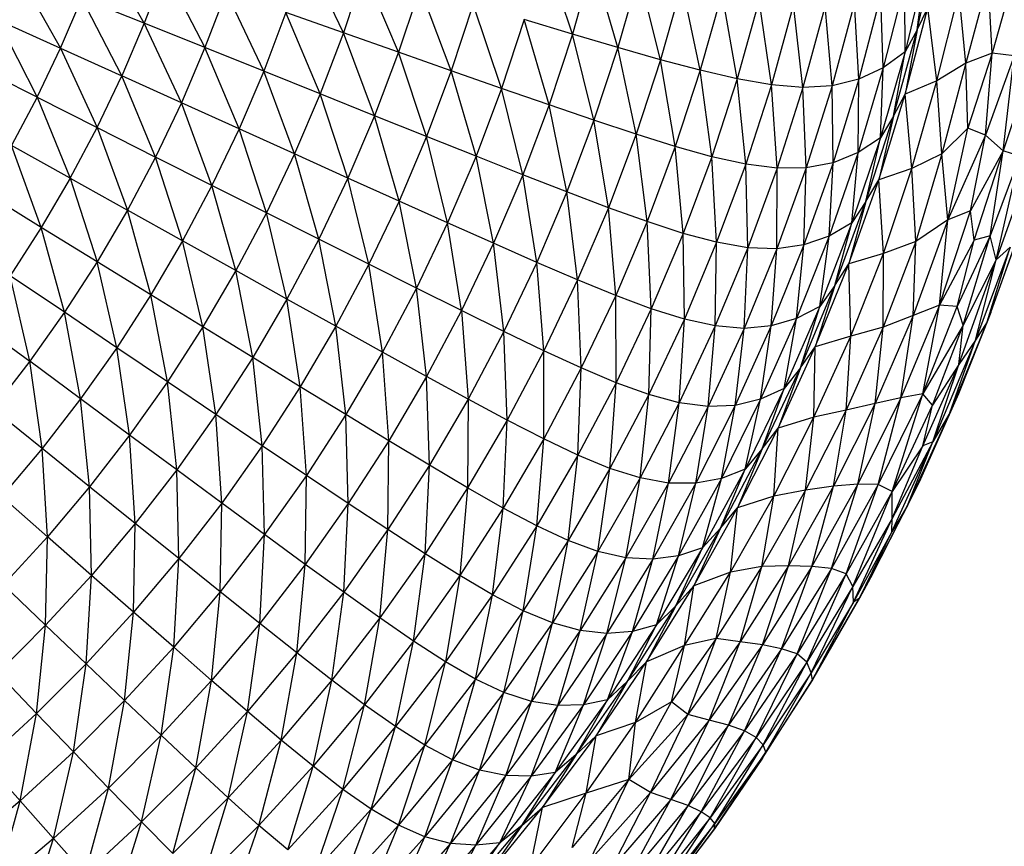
# Paper-space layout '_Superior' of a CAD drawing. Header units: millimetres. Extents: x -213 to 187, y -200 to 200.
# Tile 28 of 36: x 41 to 89, y -65 to -24. Entities that reach past the tile are written whole.
import ezdxf

# ---------------------------------------------------------------- set-up
doc = ezdxf.new("R2010")
doc.units = ezdxf.units.MM

psp = doc.layouts.new('_Superior')

# ---------------------------------------------------------------- linework, layer by layer
at = {"color": 7, "linetype": 'Continuous', "lineweight": 25}
for p, q in [((85.054, -24.977), (86.034, -20.699)), ((47.181, -24.652), (45.057, -20.925)), ((56.936, -25.12), (55.078, -21.207)), ((68.166, -25.183), (66.77, -21.058)), ((69.162, -21.666), (68.166, -25.183)), ((70.394, -25.841), (69.162, -21.666)), ((40.971, -22.157), (43.069, -25.874)), ((48.169, -22.025), (47.181, -24.652)), ((48.169, -22.025), (50.153, -25.846)), ((57.939, -22.081), (56.936, -25.12)), ((59.636, -26.073), (57.939, -22.081)), ((85.492, -21.781), (84.462, -26.049)), ((85.054, -24.977), (85.492, -21.781)), ((89.833, -22.164), (88.739, -26.114)), ((71.416, -22.228), (70.394, -25.841)), ((72.48, -26.436), (71.416, -22.228)), ((84.455, -22.636), (83.394, -26.832)), ((84.462, -26.049), (84.455, -22.636)), ((88.529, -22.548), (87.442, -26.607)), ((88.739, -26.114), (88.529, -22.548)), ((51.194, -23.093), (50.153, -25.846)), ((53.033, -27.002), (51.194, -23.093)), ((60.682, -22.919), (59.636, -26.073)), ((62.227, -26.983), (60.682, -22.919)), ((73.529, -22.734), (72.48, -26.436)), ((74.43, -26.955), (73.529, -22.734)), ((86.023, -27.472), (87.102, -23.157)), ((87.442, -26.607), (87.102, -23.157)), ((43.069, -25.874), (44.114, -23.421)), ((47.181, -24.652), (44.114, -23.421)), ((46.079, -27.234), (44.114, -23.421)), ((75.498, -23.17), (74.43, -26.955)), ((76.238, -27.376), (75.498, -23.17)), ((77.321, -23.513), (76.238, -27.376)), ((77.913, -27.669), (77.321, -23.513)), ((83.28, -23.268), (82.196, -27.399)), ((83.394, -26.832), (83.28, -23.268)), ((54.116, -24.125), (53.033, -27.002)), ((56.936, -25.12), (54.116, -24.125)), ((55.803, -28.115), (54.116, -24.125)), ((63.302, -23.717), (62.227, -26.983)), ((64.687, -27.845), (63.302, -23.717)), ((79.004, -23.733), (77.913, -27.669)), ((79.457, -27.796), (79.004, -23.733)), ((80.556, -23.793), (79.457, -27.796)), ((80.884, -27.718), (80.556, -23.793)), ((81.979, -23.65), (80.884, -27.718)), ((82.196, -27.399), (81.979, -23.65)), ((84.466, -28.131), (85.58, -23.89)), ((85.054, -24.977), (85.58, -23.89)), ((86.023, -27.472), (85.58, -23.89)), ((39.979, -24.477), (43.069, -25.874)), ((39.979, -24.477), (41.921, -28.28)), ((65.801, -24.473), (64.687, -27.845)), ((67.022, -28.655), (65.801, -24.473)), ((68.166, -25.183), (65.801, -24.473)), ((47.181, -24.652), (46.079, -27.234)), ((48.997, -28.554), (47.181, -24.652)), ((50.153, -25.846), (47.181, -24.652)), ((83.89, -29.208), (85.054, -24.977)), ((85.054, -24.977), (84.462, -26.049)), ((85.054, -24.977), (84.466, -28.131)), ((56.936, -25.12), (55.803, -28.115)), ((58.465, -29.182), (56.936, -25.12)), ((59.636, -26.073), (56.936, -25.12)), ((68.166, -25.183), (67.022, -28.655)), ((70.394, -25.841), (68.166, -25.183)), ((69.219, -29.407), (68.166, -25.183)), ((41.921, -28.28), (43.069, -25.874)), ((43.069, -25.874), (46.079, -27.234)), ((43.069, -25.874), (44.87, -29.767)), ((50.153, -25.846), (48.997, -28.554)), ((53.033, -27.002), (50.153, -25.846)), ((51.824, -29.83), (50.153, -25.846)), ((70.394, -25.841), (69.219, -29.407)), ((72.48, -26.436), (70.394, -25.841)), ((71.283, -30.091), (70.394, -25.841)), ((84.462, -26.049), (83.253, -30.268)), ((84.462, -26.049), (83.394, -26.832)), ((83.89, -29.208), (84.462, -26.049)), ((59.636, -26.073), (58.465, -29.182)), ((62.227, -26.983), (59.636, -26.073)), ((61.013, -30.201), (59.636, -26.073)), ((72.48, -26.436), (71.283, -30.091)), ((74.43, -26.955), (72.48, -26.436)), ((73.205, -30.693), (72.48, -26.436)), ((88.739, -26.114), (87.442, -26.607)), ((88.739, -26.114), (87.533, -29.788)), ((88.414, -30.14), (88.739, -26.114)), ((89.818, -26.253), (88.414, -30.14)), ((89.818, -26.253), (88.739, -26.114)), ((89.265, -30.897), (89.818, -26.253)), ((41.921, -28.28), (38.892, -26.754)), ((53.033, -27.002), (51.824, -29.83)), ((54.548, -31.06), (53.033, -27.002)), ((55.803, -28.115), (53.033, -27.002)), ((62.227, -26.983), (61.013, -30.201)), ((64.687, -27.845), (62.227, -26.983)), ((63.436, -31.167), (62.227, -26.983)), ((74.43, -26.955), (73.205, -30.693)), ((76.238, -27.376), (74.43, -26.955)), ((74.994, -31.191), (74.43, -26.955)), ((83.394, -26.832), (82.158, -30.985)), ((83.394, -26.832), (82.196, -27.399)), ((83.253, -30.268), (83.394, -26.832)), ((87.442, -26.607), (86.023, -27.472)), ((87.442, -26.607), (86.263, -31.051)), ((87.533, -29.788), (87.442, -26.607)), ((90.699, -26.6), (89.265, -30.897)), ((44.87, -29.767), (46.079, -27.234)), ((47.727, -31.209), (46.079, -27.234)), ((48.997, -28.554), (46.079, -27.234)), ((76.238, -27.376), (74.994, -31.191)), ((77.913, -27.669), (76.238, -27.376)), ((76.654, -31.557), (76.238, -27.376)), ((82.196, -27.399), (80.884, -27.718)), ((82.196, -27.399), (80.938, -31.487)), ((82.158, -30.985), (82.196, -27.399)), ((86.023, -27.472), (84.466, -28.131)), ((84.798, -31.773), (86.023, -27.472)), ((86.263, -31.051), (86.023, -27.472)), ((64.687, -27.845), (63.436, -31.167)), ((67.022, -28.655), (64.687, -27.845)), ((65.732, -32.076), (64.687, -27.845)), ((77.913, -27.669), (76.654, -31.557)), ((79.457, -27.796), (77.913, -27.669)), ((78.191, -31.753), (77.913, -27.669)), ((79.457, -27.796), (78.191, -31.753)), ((80.884, -27.718), (79.457, -27.796)), ((79.618, -31.741), (79.457, -27.796)), ((80.884, -27.718), (79.618, -31.741)), ((80.938, -31.487), (80.884, -27.718)), ((41.921, -28.28), (40.67, -30.636)), ((41.921, -28.28), (44.87, -29.767)), ((41.921, -28.28), (43.554, -32.246)), ((55.803, -28.115), (54.548, -31.06)), ((58.465, -29.182), (55.803, -28.115)), ((57.161, -32.239), (55.803, -28.115)), ((83.177, -32.32), (84.466, -28.131)), ((83.89, -29.208), (84.466, -28.131)), ((84.798, -31.773), (84.466, -28.131)), ((48.997, -28.554), (47.727, -31.209)), ((51.824, -29.83), (48.997, -28.554)), ((50.496, -32.605), (48.997, -28.554)), ((67.022, -28.655), (65.732, -32.076)), ((69.219, -29.407), (67.022, -28.655)), ((67.895, -32.921), (67.022, -28.655)), ((58.465, -29.182), (57.161, -32.239)), ((61.013, -30.201), (58.465, -29.182)), ((59.663, -33.365), (58.465, -29.182)), ((69.219, -29.407), (67.895, -32.921)), ((71.283, -30.091), (69.219, -29.407)), ((69.928, -33.692), (69.219, -29.407)), ((82.547, -33.386), (83.89, -29.208)), ((83.89, -29.208), (83.177, -32.32)), ((83.89, -29.208), (83.253, -30.268)), ((43.554, -32.246), (44.87, -29.767)), ((44.87, -29.767), (47.727, -31.209)), ((44.87, -29.767), (46.35, -33.809)), ((51.824, -29.83), (50.496, -32.605)), ((54.548, -31.06), (51.824, -29.83)), ((53.167, -33.949), (51.824, -29.83)), ((87.533, -29.788), (86.263, -31.051)), ((86.553, -34.288), (87.533, -29.788)), ((88.414, -30.14), (87.533, -29.788)), ((61.013, -30.201), (59.663, -33.365)), ((63.436, -31.167), (61.013, -30.201)), ((62.043, -34.433), (61.013, -30.201)), ((71.283, -30.091), (69.928, -33.692)), ((73.205, -30.693), (71.283, -30.091)), ((71.82, -34.375), (71.283, -30.091)), ((83.253, -30.268), (81.857, -34.432)), ((83.253, -30.268), (82.158, -30.985)), ((82.547, -33.386), (83.253, -30.268)), ((88.414, -30.14), (86.553, -34.288)), ((87.674, -33.847), (88.414, -30.14)), ((89.265, -30.897), (88.414, -30.14)), ((42.131, -34.667), (40.67, -30.636)), ((43.554, -32.246), (40.67, -30.636)), ((73.205, -30.693), (71.82, -34.375)), ((74.994, -31.191), (73.205, -30.693)), ((73.587, -34.95), (73.205, -30.693)), ((47.727, -31.209), (46.35, -33.809)), ((49.054, -35.32), (47.727, -31.209)), ((50.496, -32.605), (47.727, -31.209)), ((54.548, -31.06), (53.167, -33.949)), ((57.161, -32.239), (54.548, -31.06)), ((55.726, -35.238), (54.548, -31.06)), ((63.436, -31.167), (62.043, -34.433)), ((65.732, -32.076), (63.436, -31.167)), ((64.298, -35.439), (63.436, -31.167)), ((74.994, -31.191), (73.587, -34.95)), ((76.654, -31.557), (74.994, -31.191)), ((75.227, -35.388), (74.994, -31.191)), ((82.158, -30.985), (80.739, -35.083)), ((82.158, -30.985), (80.938, -31.487)), ((81.857, -34.432), (82.158, -30.985)), ((86.263, -31.051), (84.798, -31.773)), ((86.263, -31.051), (84.993, -35.354)), ((86.553, -34.288), (86.263, -31.051)), ((89.265, -30.897), (87.674, -33.847)), ((87.857, -35.284), (89.265, -30.897)), ((88.632, -35.079), (89.265, -30.897)), ((90.081, -31.165), (88.632, -35.079)), ((88.937, -36.255), (90.081, -31.165)), ((90.081, -31.165), (89.265, -30.897)), ((76.654, -31.557), (75.227, -35.388)), ((78.191, -31.753), (76.654, -31.557)), ((76.757, -35.653), (76.654, -31.557)), ((78.191, -31.753), (76.757, -35.653)), ((79.618, -31.741), (78.18, -35.707)), ((78.18, -35.707), (78.191, -31.753)), ((79.618, -31.741), (78.191, -31.753)), ((80.938, -31.487), (79.511, -35.519)), ((79.511, -35.519), (79.618, -31.741)), ((80.938, -31.487), (79.618, -31.741)), ((80.739, -35.083), (80.938, -31.487)), ((84.798, -31.773), (83.177, -32.32)), ((83.406, -35.936), (84.798, -31.773)), ((84.993, -35.354), (84.798, -31.773)), ((90.604, -31.504), (88.937, -36.255)), ((43.554, -32.246), (42.131, -34.667)), ((43.554, -32.246), (44.862, -36.347)), ((43.554, -32.246), (46.35, -33.809)), ((57.161, -32.239), (55.726, -35.238)), ((59.663, -33.365), (57.161, -32.239)), ((58.179, -36.469), (57.161, -32.239)), ((65.732, -32.076), (64.298, -35.439)), ((67.895, -32.921), (65.732, -32.076)), ((66.423, -36.375), (65.732, -32.076)), ((81.704, -36.451), (83.177, -32.32)), ((82.547, -33.386), (83.177, -32.32)), ((83.406, -35.936), (83.177, -32.32)), ((50.496, -32.605), (49.054, -35.32)), ((53.167, -33.949), (50.496, -32.605)), ((51.664, -36.776), (50.496, -32.605)), ((42.131, -34.667), (39.319, -32.936)), ((67.895, -32.921), (66.423, -36.375)), ((69.928, -33.692), (67.895, -32.921)), ((68.418, -37.232), (67.895, -32.921)), ((59.663, -33.365), (58.179, -36.469)), ((62.043, -34.433), (59.663, -33.365)), ((60.514, -37.638), (59.663, -33.365)), ((69.928, -33.692), (68.418, -37.232)), ((71.82, -34.375), (69.928, -33.692)), ((70.287, -37.996), (69.928, -33.692)), ((81.029, -37.503), (82.547, -33.386)), ((82.547, -33.386), (81.704, -36.451)), ((82.547, -33.386), (81.857, -34.432)), ((46.35, -33.809), (44.862, -36.347)), ((49.054, -35.32), (46.35, -33.809)), ((47.502, -37.972), (46.35, -33.809)), ((53.167, -33.949), (51.664, -36.776)), ((54.17, -38.174), (53.167, -33.949)), ((55.726, -35.238), (53.167, -33.949)), ((86.148, -38.466), (87.674, -33.847)), ((87.674, -33.847), (86.553, -34.288)), ((87.857, -35.284), (87.674, -33.847)), ((42.131, -34.667), (40.609, -37.026)), ((44.862, -36.347), (42.131, -34.667)), ((43.264, -38.82), (42.131, -34.667)), ((62.043, -34.433), (60.514, -37.638)), ((64.298, -35.439), (62.043, -34.433)), ((62.722, -38.738), (62.043, -34.433)), ((71.82, -34.375), (70.287, -37.996)), ((73.587, -34.95), (71.82, -34.375)), ((72.026, -38.646), (71.82, -34.375)), ((81.857, -34.432), (80.285, -38.532)), ((81.857, -34.432), (80.739, -35.083)), ((81.029, -37.503), (81.857, -34.432)), ((86.553, -34.288), (84.863, -38.985)), ((86.553, -34.288), (84.993, -35.354)), ((86.148, -38.466), (86.553, -34.288)), ((73.587, -34.95), (72.026, -38.646)), ((75.227, -35.388), (73.587, -34.95)), ((73.648, -39.156), (73.587, -34.95)), ((80.739, -35.083), (79.149, -39.117)), ((80.739, -35.083), (79.511, -35.519)), ((80.285, -38.532), (80.739, -35.083)), ((88.632, -35.079), (87.014, -38.533)), ((87.308, -39.458), (88.632, -35.079)), ((88.632, -35.079), (87.857, -35.284)), ((90.059, -34.941), (88.483, -39.295)), ((88.937, -36.255), (88.632, -35.079)), ((88.674, -38.825), (90.059, -34.941)), ((49.054, -35.32), (47.502, -37.972)), ((51.664, -36.776), (49.054, -35.32)), ((50.042, -39.538), (49.054, -35.32)), ((55.726, -35.238), (54.17, -38.174)), ((58.179, -36.469), (55.726, -35.238)), ((56.569, -39.508), (55.726, -35.238)), ((64.298, -35.439), (62.722, -38.738)), ((66.423, -36.375), (64.298, -35.439)), ((64.805, -39.763), (64.298, -35.439)), ((75.227, -35.388), (73.648, -39.156)), ((75.158, -39.489), (75.227, -35.388)), ((76.757, -35.653), (75.158, -39.489)), ((76.757, -35.653), (75.227, -35.388)), ((76.577, -39.609), (76.757, -35.653)), ((78.18, -35.707), (76.577, -39.609)), ((78.18, -35.707), (76.757, -35.653)), ((79.511, -35.519), (77.909, -39.487)), ((77.909, -39.487), (78.18, -35.707)), ((79.511, -35.519), (78.18, -35.707)), ((79.149, -39.117), (79.511, -35.519)), ((84.993, -35.354), (83.387, -39.554)), ((84.993, -35.354), (83.406, -35.936)), ((84.863, -38.985), (84.993, -35.354)), ((87.857, -35.284), (86.148, -38.466)), ((87.014, -38.533), (87.857, -35.284)), ((89.62, -35.624), (87.918, -40.186)), ((88.483, -39.295), (89.62, -35.624)), ((89.62, -35.624), (88.937, -36.255)), ((83.406, -35.936), (81.704, -36.451)), ((81.8, -39.999), (83.406, -35.936)), ((83.387, -39.554), (83.406, -35.936)), ((44.862, -36.347), (43.264, -38.82)), ((47.502, -37.972), (44.862, -36.347)), ((45.835, -40.556), (44.862, -36.347)), ((58.179, -36.469), (56.569, -39.508)), ((58.85, -40.774), (58.179, -36.469)), ((60.514, -37.638), (58.179, -36.469)), ((66.423, -36.375), (64.805, -39.763)), ((68.418, -37.232), (66.423, -36.375)), ((66.766, -40.705), (66.423, -36.375)), ((80.06, -40.515), (81.704, -36.451)), ((81.029, -37.503), (81.704, -36.451)), ((81.8, -39.999), (81.704, -36.451)), ((87.095, -41.383), (88.937, -36.255)), ((88.937, -36.255), (87.308, -39.458)), ((87.918, -40.186), (88.937, -36.255)), ((43.264, -38.82), (40.609, -37.026)), ((41.562, -41.223), (40.609, -37.026)), ((51.664, -36.776), (50.042, -39.538)), ((54.17, -38.174), (51.664, -36.776)), ((52.491, -41.04), (51.664, -36.776)), ((60.514, -37.638), (58.85, -40.774)), ((62.722, -38.738), (60.514, -37.638)), ((61.01, -41.967), (60.514, -37.638)), ((68.418, -37.232), (66.766, -40.705)), ((70.287, -37.996), (68.418, -37.232)), ((68.593, -41.548), (68.418, -37.232)), ((79.332, -41.55), (81.029, -37.503)), ((81.029, -37.503), (80.06, -40.515)), ((81.029, -37.503), (80.285, -38.532)), ((47.502, -37.972), (45.835, -40.556)), ((48.31, -42.228), (47.502, -37.972)), ((50.042, -39.538), (47.502, -37.972)), ((70.287, -37.996), (68.593, -41.548)), ((72.026, -38.646), (70.287, -37.996)), ((70.306, -42.273), (70.287, -37.996)), ((54.17, -38.174), (52.491, -41.04)), ((56.569, -39.508), (54.17, -38.174)), ((54.826, -42.475), (54.17, -38.174)), ((80.285, -38.532), (78.542, -42.56)), ((80.285, -38.532), (79.149, -39.117)), ((79.332, -41.55), (80.285, -38.532)), ((86.148, -38.466), (84.253, -43.015)), ((86.148, -38.466), (84.863, -38.985)), ((85.328, -42.814), (86.148, -38.466)), ((85.328, -42.814), (87.014, -38.533)), ((87.014, -38.533), (86.148, -38.466)), ((87.308, -39.458), (87.014, -38.533)), ((43.264, -38.82), (41.562, -41.223)), ((44.057, -43.066), (43.264, -38.82)), ((45.835, -40.556), (43.264, -38.82)), ((62.722, -38.738), (61.01, -41.967)), ((64.805, -39.763), (62.722, -38.738)), ((62.722, -38.738), (63.047, -43.08)), ((72.026, -38.646), (70.306, -42.273)), ((71.901, -42.853), (72.026, -38.646)), ((73.648, -39.156), (72.026, -38.646)), ((84.863, -38.985), (82.998, -43.285)), ((84.863, -38.985), (83.387, -39.554)), ((84.253, -43.015), (84.863, -38.985)), ((88.674, -38.825), (87.087, -42.823)), ((88.674, -38.825), (88.483, -39.295)), ((38.987, -39.317), (41.562, -41.223)), ((50.042, -39.538), (48.31, -42.228)), ((50.687, -43.833), (50.042, -39.538)), ((52.491, -41.04), (50.042, -39.538)), ((56.569, -39.508), (54.826, -42.475)), ((58.85, -40.774), (56.569, -39.508)), ((57.054, -43.837), (56.569, -39.508)), ((73.648, -39.156), (71.901, -42.853)), ((73.396, -43.253), (73.648, -39.156)), ((75.158, -39.489), (73.396, -43.253)), ((75.158, -39.489), (73.648, -39.156)), ((74.807, -43.439), (75.158, -39.489)), ((76.577, -39.609), (75.158, -39.489)), ((77.909, -39.487), (76.139, -43.383)), ((77.909, -39.487), (76.577, -39.609)), ((79.149, -39.117), (77.386, -43.079)), ((77.386, -43.079), (77.909, -39.487)), ((79.149, -39.117), (77.909, -39.487)), ((78.542, -42.56), (79.149, -39.117)), ((83.387, -39.554), (81.571, -43.615)), ((83.387, -39.554), (81.8, -39.999)), ((82.998, -43.285), (83.387, -39.554)), ((87.308, -39.458), (85.328, -42.814)), ((85.809, -43.372), (87.308, -39.458)), ((88.483, -39.295), (86.652, -43.757)), ((87.087, -42.823), (88.483, -39.295)), ((87.095, -41.383), (87.308, -39.458)), ((88.483, -39.295), (87.918, -40.186)), ((64.805, -39.763), (63.047, -43.08)), ((66.766, -40.705), (64.805, -39.763)), ((64.962, -44.104), (64.805, -39.763)), ((76.577, -39.609), (74.807, -43.439)), ((76.139, -43.383), (76.577, -39.609)), ((79.999, -43.97), (81.8, -39.999)), ((81.8, -39.999), (80.06, -40.515)), ((81.571, -43.615), (81.8, -39.999)), ((78.244, -44.505), (80.06, -40.515)), ((79.332, -41.55), (80.06, -40.515)), ((79.999, -43.97), (80.06, -40.515)), ((87.918, -40.186), (85.82, -45.171)), ((86.652, -43.757), (87.918, -40.186)), ((87.918, -40.186), (87.095, -41.383)), ((45.835, -40.556), (44.057, -43.066)), ((48.31, -42.228), (45.835, -40.556)), ((46.46, -44.842), (45.835, -40.556)), ((58.85, -40.774), (57.054, -43.837)), ((59.163, -45.121), (58.85, -40.774)), ((61.01, -41.967), (58.85, -40.774)), ((66.766, -40.705), (64.962, -44.104)), ((66.758, -45.025), (66.766, -40.705)), ((68.593, -41.548), (66.766, -40.705)), ((41.562, -41.223), (39.762, -43.552)), ((42.176, -45.499), (41.562, -41.223)), ((44.057, -43.066), (41.562, -41.223)), ((52.491, -41.04), (50.687, -43.833)), ((52.961, -45.365), (52.491, -41.04)), ((54.826, -42.475), (52.491, -41.04)), ((85.336, -45.374), (87.095, -41.383)), ((87.095, -41.383), (85.809, -43.372)), ((85.82, -45.171), (87.095, -41.383)), ((61.01, -41.967), (59.163, -45.121)), ((63.047, -43.08), (61.01, -41.967)), ((61.151, -46.32), (61.01, -41.967)), ((68.593, -41.548), (66.758, -45.025)), ((68.433, -45.823), (68.593, -41.548)), ((70.306, -42.273), (68.593, -41.548)), ((77.466, -45.522), (79.332, -41.55)), ((79.332, -41.55), (78.244, -44.505)), ((79.332, -41.55), (78.542, -42.56)), ((48.31, -42.228), (46.46, -44.842)), ((50.687, -43.833), (48.31, -42.228)), ((48.768, -46.546), (48.31, -42.228)), ((70.306, -42.273), (68.433, -45.823)), ((70.001, -46.472), (70.306, -42.273)), ((71.901, -42.853), (70.306, -42.273)), ((54.826, -42.475), (52.961, -45.365)), ((57.054, -43.837), (54.826, -42.475)), ((55.127, -46.82), (54.826, -42.475)), ((71.901, -42.853), (70.001, -46.472)), ((71.477, -46.939), (71.901, -42.853)), ((73.396, -43.253), (71.901, -42.853)), ((78.542, -42.56), (76.627, -46.51)), ((78.542, -42.56), (77.386, -43.079)), ((77.466, -45.522), (78.542, -42.56)), ((85.328, -42.814), (83.154, -47.256)), ((83.837, -47.602), (85.328, -42.814)), ((85.328, -42.814), (84.253, -43.015)), ((87.087, -42.823), (85.149, -47.146)), ((85.809, -43.372), (85.328, -42.814)), ((87.087, -42.823), (86.652, -43.757)), ((44.057, -43.066), (42.176, -45.499)), ((44.5, -47.375), (44.057, -43.066)), ((46.46, -44.842), (44.057, -43.066)), ((63.047, -43.08), (61.151, -46.32)), ((63.047, -43.08), (63.02, -47.424)), ((64.962, -44.104), (63.047, -43.08)), ((73.396, -43.253), (71.477, -46.939)), ((72.877, -47.19), (73.396, -43.253)), ((74.807, -43.439), (73.396, -43.253)), ((76.139, -43.383), (74.205, -47.199)), ((76.139, -43.383), (74.807, -43.439)), ((77.386, -43.079), (75.46, -46.962)), ((75.46, -46.962), (76.139, -43.383)), ((77.386, -43.079), (76.139, -43.383)), ((76.627, -46.51), (77.386, -43.079)), ((82.998, -43.285), (80.953, -47.352)), ((82.998, -43.285), (81.571, -43.615)), ((84.253, -43.015), (82.151, -47.253)), ((82.151, -47.253), (82.998, -43.285)), ((84.253, -43.015), (82.998, -43.285)), ((83.154, -47.256), (84.253, -43.015)), ((83.837, -47.602), (85.809, -43.372)), ((85.336, -45.374), (85.809, -43.372)), ((42.176, -45.499), (39.762, -43.552)), ((50.687, -43.833), (48.768, -46.546)), ((52.961, -45.365), (50.687, -43.833)), ((50.973, -48.174), (50.687, -43.833)), ((57.054, -43.837), (55.127, -46.82)), ((59.163, -45.121), (57.054, -43.837)), ((57.176, -48.193), (57.054, -43.837)), ((74.807, -43.439), (72.877, -47.19)), ((74.205, -47.199), (74.807, -43.439)), ((81.571, -43.615), (79.583, -47.534)), ((81.571, -43.615), (79.999, -43.97)), ((80.953, -47.352), (81.571, -43.615)), ((86.652, -43.757), (84.577, -48.296)), ((85.149, -47.146), (86.652, -43.757)), ((86.652, -43.757), (85.82, -45.171)), ((64.962, -44.104), (63.02, -47.424)), ((64.771, -48.421), (64.962, -44.104)), ((66.758, -45.025), (64.962, -44.104)), ((78.027, -47.829), (79.999, -43.97)), ((79.999, -43.97), (78.244, -44.505)), ((79.583, -47.534), (79.999, -43.97)), ((46.46, -44.842), (44.5, -47.375)), ((48.768, -46.546), (46.46, -44.842)), ((46.735, -49.176), (46.46, -44.842)), ((76.257, -48.413), (78.244, -44.505)), ((77.466, -45.522), (78.244, -44.505)), ((78.027, -47.829), (78.244, -44.505)), ((59.163, -45.121), (57.176, -48.193)), ((59.114, -49.475), (59.163, -45.121)), ((61.151, -46.32), (59.163, -45.121)), ((66.758, -45.025), (64.771, -48.421)), ((66.411, -49.29), (66.758, -45.025)), ((68.433, -45.823), (66.758, -45.025)), ((83.81, -49.581), (85.82, -45.171)), ((85.82, -45.171), (83.829, -48.923)), ((84.577, -48.296), (85.82, -45.171)), ((85.82, -45.171), (85.336, -45.374)), ((42.176, -45.499), (40.197, -47.85)), ((44.5, -47.375), (42.176, -45.499)), ((42.44, -49.823), (42.176, -45.499)), ((52.961, -45.365), (50.973, -48.174)), ((55.127, -46.82), (52.961, -45.365)), ((53.075, -49.72), (52.961, -45.365)), ((68.433, -45.823), (66.411, -49.29)), ((67.952, -50.008), (68.433, -45.823)), ((70.001, -46.472), (68.433, -45.823)), ((75.425, -49.409), (77.466, -45.522)), ((77.466, -45.522), (76.257, -48.413)), ((77.466, -45.522), (76.627, -46.51)), ((83.829, -48.923), (85.336, -45.374)), ((85.336, -45.374), (83.837, -47.602)), ((61.151, -46.32), (59.114, -49.475)), ((60.937, -50.659), (61.151, -46.32)), ((63.02, -47.424), (61.151, -46.32)), ((48.768, -46.546), (46.735, -49.176)), ((50.973, -48.174), (48.768, -46.546)), ((48.871, -50.896), (48.768, -46.546)), ((70.001, -46.472), (67.952, -50.008)), ((69.402, -50.54), (70.001, -46.472)), ((71.477, -46.939), (70.001, -46.472)), ((76.627, -46.51), (74.54, -50.374)), ((75.425, -49.409), (76.627, -46.51)), ((76.627, -46.51), (75.46, -46.962)), ((55.127, -46.82), (53.075, -49.72)), ((55.066, -51.178), (55.127, -46.82)), ((57.176, -48.193), (55.127, -46.82)), ((71.477, -46.939), (69.402, -50.54)), ((70.787, -50.856), (71.477, -46.939)), ((72.877, -47.19), (70.787, -50.856)), ((72.877, -47.19), (71.477, -46.939)), ((72.107, -50.93), (72.877, -47.19)), ((74.205, -47.199), (72.107, -50.93)), ((74.205, -47.199), (72.877, -47.19)), ((75.46, -46.962), (73.365, -50.759)), ((73.365, -50.759), (74.205, -47.199)), ((75.46, -46.962), (74.205, -47.199)), ((74.54, -50.374), (75.46, -46.962)), ((82.151, -47.253), (79.892, -51.277)), ((80.854, -51.387), (82.151, -47.253)), ((83.154, -47.256), (80.854, -51.387)), ((82.151, -47.253), (80.953, -47.352)), ((81.571, -51.649), (83.154, -47.256)), ((83.154, -47.256), (82.151, -47.253)), ((83.837, -47.602), (83.154, -47.256)), ((85.149, -47.146), (84.577, -48.296)), ((44.5, -47.375), (42.44, -49.823)), ((44.595, -51.717), (44.5, -47.375)), ((46.735, -49.176), (44.5, -47.375)), ((63.02, -47.424), (60.937, -50.659)), ((63.02, -47.424), (62.646, -51.729)), ((64.771, -48.421), (63.02, -47.424)), ((79.583, -47.534), (77.447, -51.29)), ((79.583, -47.534), (78.027, -47.829)), ((80.953, -47.352), (78.752, -51.246)), ((78.752, -51.246), (79.583, -47.534)), ((80.953, -47.352), (79.583, -47.534)), ((79.892, -51.277), (80.953, -47.352)), ((83.837, -47.602), (81.571, -51.649)), ((81.91, -52.263), (83.837, -47.602)), ((83.829, -48.923), (83.837, -47.602)), ((42.44, -49.823), (40.197, -47.85)), ((50.973, -48.174), (48.871, -50.896)), ((50.904, -52.529), (50.973, -48.174)), ((53.075, -49.72), (50.973, -48.174)), ((57.176, -48.193), (55.066, -51.178)), ((56.951, -52.542), (57.176, -48.193)), ((59.114, -49.475), (57.176, -48.193)), ((75.91, -51.554), (78.027, -47.829)), ((78.027, -47.829), (76.257, -48.413)), ((77.447, -51.29), (78.027, -47.829)), ((64.771, -48.421), (62.646, -51.729)), ((64.248, -52.669), (64.771, -48.421)), ((66.411, -49.29), (64.771, -48.421)), ((74.105, -52.233), (76.257, -48.413)), ((75.425, -49.409), (76.257, -48.413)), ((75.91, -51.554), (76.257, -48.413)), ((84.577, -48.296), (82.231, -52.84)), ((82.864, -51.666), (84.577, -48.296)), ((84.577, -48.296), (83.81, -49.581)), ((46.735, -49.176), (44.595, -51.717)), ((46.655, -53.526), (46.735, -49.176)), ((48.871, -50.896), (46.735, -49.176)), ((83.829, -48.923), (81.91, -52.263)), ((81.933, -53.028), (83.829, -48.923)), ((83.81, -49.581), (83.829, -48.923)), ((59.114, -49.475), (56.951, -52.542)), ((58.721, -53.802), (59.114, -49.475)), ((60.937, -50.659), (59.114, -49.475)), ((66.411, -49.29), (64.248, -52.669)), ((65.751, -53.453), (66.411, -49.29)), ((67.952, -50.008), (66.411, -49.29)), ((73.228, -53.206), (75.425, -49.409)), ((75.425, -49.409), (74.105, -52.233)), ((75.425, -49.409), (74.54, -50.374)), ((83.81, -49.581), (81.933, -53.028)), ((82.231, -52.84), (83.81, -49.581)), ((42.44, -49.823), (40.273, -52.181)), ((42.344, -54.165), (42.44, -49.823)), ((44.595, -51.717), (42.44, -49.823)), ((53.075, -49.72), (50.904, -52.529)), ((52.835, -54.071), (53.075, -49.72)), ((55.066, -51.178), (53.075, -49.72)), ((67.952, -50.008), (65.751, -53.453)), ((67.178, -54.05), (67.952, -50.008)), ((69.402, -50.54), (67.952, -50.008)), ((60.937, -50.659), (58.721, -53.802)), ((60.38, -54.945), (60.937, -50.659)), ((62.646, -51.729), (60.937, -50.659)), ((69.402, -50.54), (67.178, -54.05)), ((68.54, -54.429), (69.402, -50.54)), ((70.787, -50.856), (69.402, -50.54)), ((74.54, -50.374), (72.29, -54.144)), ((73.228, -53.206), (74.54, -50.374)), ((74.54, -50.374), (73.365, -50.759)), ((48.871, -50.896), (46.655, -53.526)), ((48.619, -55.244), (48.871, -50.896)), ((50.904, -52.529), (48.871, -50.896)), ((70.787, -50.856), (68.54, -54.429)), ((69.852, -54.567), (70.787, -50.856)), ((72.107, -50.93), (69.852, -54.567)), ((72.107, -50.93), (70.787, -50.856)), ((73.365, -50.759), (71.111, -54.463)), ((71.111, -54.463), (72.107, -50.93)), ((73.365, -50.759), (72.107, -50.93)), ((72.29, -54.144), (73.365, -50.759)), ((55.066, -51.178), (52.835, -54.071)), ((54.654, -55.514), (55.066, -51.178)), ((56.951, -52.542), (55.066, -51.178)), ((73.652, -55.149), (75.91, -51.554)), ((75.91, -51.554), (74.105, -52.233)), ((77.447, -51.29), (75.212, -54.813)), ((75.212, -54.813), (75.91, -51.554)), ((77.447, -51.29), (75.91, -51.554)), ((78.752, -51.246), (76.383, -54.979)), ((76.383, -54.979), (77.447, -51.29)), ((78.752, -51.246), (77.447, -51.29)), ((77.47, -55.129), (78.752, -51.246)), ((79.892, -51.277), (77.47, -55.129)), ((78.416, -55.313), (79.892, -51.277)), ((80.854, -51.387), (78.416, -55.313)), ((79.892, -51.277), (78.752, -51.246)), ((79.168, -55.57), (80.854, -51.387)), ((80.854, -51.387), (79.892, -51.277)), ((81.571, -51.649), (80.854, -51.387)), ((44.595, -51.717), (42.344, -54.165)), ((44.328, -56.059), (44.595, -51.717)), ((46.655, -53.526), (44.595, -51.717)), ((62.646, -51.729), (60.38, -54.945)), ((62.646, -51.729), (61.94, -55.952)), ((64.248, -52.669), (62.646, -51.729)), ((81.571, -51.649), (79.168, -55.57)), ((79.652, -55.972), (81.571, -51.649)), ((81.91, -52.263), (81.571, -51.649)), ((82.864, -51.666), (82.231, -52.84)), ((42.344, -54.165), (40.273, -52.181)), ((50.904, -52.529), (48.619, -55.244)), ((50.477, -56.867), (50.904, -52.529)), ((52.835, -54.071), (50.904, -52.529)), ((56.951, -52.542), (54.654, -55.514)), ((56.367, -56.848), (56.951, -52.542)), ((58.721, -53.802), (56.951, -52.542)), ((71.79, -55.958), (74.105, -52.233)), ((73.228, -53.206), (74.105, -52.233)), ((73.652, -55.149), (74.105, -52.233)), ((81.91, -52.263), (79.652, -55.972)), ((79.858, -56.5), (81.91, -52.263)), ((81.933, -53.028), (81.91, -52.263)), ((64.248, -52.669), (61.94, -55.952)), ((63.409, -56.801), (64.248, -52.669)), ((65.751, -53.453), (64.248, -52.669)), ((81.933, -53.028), (79.858, -56.5)), ((82.231, -52.84), (79.923, -56.833)), ((79.923, -56.833), (81.933, -53.028)), ((80.243, -56.289), (82.231, -52.84)), ((82.231, -52.84), (81.933, -53.028)), ((46.655, -53.526), (44.328, -56.059)), ((46.216, -57.86), (46.655, -53.526)), ((48.619, -55.244), (46.655, -53.526)), ((65.751, -53.453), (63.409, -56.801)), ((64.805, -57.461), (65.751, -53.453)), ((67.178, -54.05), (65.751, -53.453)), ((70.863, -56.904), (73.228, -53.206)), ((73.228, -53.206), (71.79, -55.958)), ((73.228, -53.206), (72.29, -54.144)), ((58.721, -53.802), (56.367, -56.848)), ((57.977, -58.061), (58.721, -53.802)), ((60.38, -54.945), (58.721, -53.802)), ((42.344, -54.165), (39.998, -56.515)), ((41.894, -58.492), (42.344, -54.165)), ((44.328, -56.059), (42.344, -54.165)), ((52.835, -54.071), (50.477, -56.867)), ((52.236, -58.385), (52.835, -54.071)), ((54.654, -55.514), (52.835, -54.071)), ((67.178, -54.05), (64.805, -57.461)), ((66.148, -57.903), (67.178, -54.05)), ((68.54, -54.429), (66.148, -57.903)), ((68.54, -54.429), (67.178, -54.05)), ((67.445, -58.106), (68.54, -54.429)), ((69.852, -54.567), (68.54, -54.429)), ((71.111, -54.463), (68.7, -58.067)), ((71.111, -54.463), (69.852, -54.567)), ((72.29, -54.144), (69.879, -57.814)), ((69.879, -57.814), (71.111, -54.463)), ((70.863, -56.904), (72.29, -54.144)), ((72.29, -54.144), (71.111, -54.463)), ((60.38, -54.945), (57.977, -58.061)), ((59.495, -59.135), (60.38, -54.945)), ((61.94, -55.952), (60.38, -54.945)), ((69.852, -54.567), (67.445, -58.106)), ((68.7, -58.067), (69.852, -54.567)), ((75.212, -54.813), (73.011, -57.924)), ((75.212, -54.813), (73.652, -55.149)), ((73.816, -58.539), (75.212, -54.813)), ((76.383, -54.979), (73.816, -58.539)), ((74.857, -58.819), (76.383, -54.979)), ((76.383, -54.979), (75.212, -54.813)), ((77.47, -55.129), (76.383, -54.979)), ((48.619, -55.244), (46.216, -57.86)), ((48.005, -59.56), (48.619, -55.244)), ((50.477, -56.867), (48.619, -55.244)), ((71.252, -58.932), (73.652, -55.149)), ((73.652, -55.149), (71.79, -55.958)), ((73.011, -57.924), (73.652, -55.149)), ((77.47, -55.129), (74.857, -58.819)), ((75.811, -59.068), (77.47, -55.129)), ((78.416, -55.313), (75.811, -59.068)), ((76.596, -59.341), (78.416, -55.313)), ((78.416, -55.313), (77.47, -55.129)), ((79.168, -55.57), (78.416, -55.313)), ((54.654, -55.514), (52.236, -58.385)), ((53.891, -59.791), (54.654, -55.514)), ((56.367, -56.848), (54.654, -55.514)), ((61.94, -55.952), (59.495, -59.135)), ((60.922, -60.047), (61.94, -55.952)), ((63.409, -56.801), (61.94, -55.952)), ((69.322, -59.58), (71.79, -55.958)), ((70.863, -56.904), (71.79, -55.958)), ((71.252, -58.932), (71.79, -55.958)), ((79.168, -55.57), (76.596, -59.341)), ((77.172, -59.662), (79.168, -55.57)), ((79.652, -55.972), (77.172, -59.662)), ((77.516, -60.033), (79.652, -55.972)), ((79.652, -55.972), (79.168, -55.57)), ((79.858, -56.5), (79.652, -55.972)), ((44.328, -56.059), (41.894, -58.492)), ((43.706, -60.371), (44.328, -56.059)), ((46.216, -57.86), (44.328, -56.059)), ((80.243, -56.289), (79.923, -56.833)), ((41.894, -58.492), (39.998, -56.515)), ((50.477, -56.867), (48.005, -59.56)), ((49.699, -61.152), (50.477, -56.867)), ((52.236, -58.385), (50.477, -56.867)), ((56.367, -56.848), (53.891, -59.791)), ((55.452, -61.072), (56.367, -56.848)), ((57.977, -58.061), (56.367, -56.848)), ((63.409, -56.801), (60.922, -60.047)), ((62.291, -60.769), (63.409, -56.801)), ((64.805, -57.461), (63.409, -56.801)), ((68.349, -60.498), (70.863, -56.904)), ((70.863, -56.904), (69.322, -59.58)), ((70.863, -56.904), (69.879, -57.814)), ((77.485, -60.688), (79.923, -56.833)), ((79.858, -56.5), (77.516, -60.033)), ((77.642, -60.38), (79.858, -56.5)), ((79.923, -56.833), (77.642, -60.38)), ((79.923, -56.833), (79.858, -56.5)), ((46.216, -57.86), (43.706, -60.371)), ((45.423, -62.145), (46.216, -57.86)), ((48.005, -59.56), (46.216, -57.86)), ((64.805, -57.461), (62.291, -60.769)), ((63.607, -61.273), (64.805, -57.461)), ((66.148, -57.903), (63.607, -61.273)), ((66.148, -57.903), (64.805, -57.461)), ((64.893, -61.538), (66.148, -57.903)), ((67.445, -58.106), (66.148, -57.903)), ((69.879, -57.814), (67.315, -61.377)), ((68.349, -60.498), (69.879, -57.814)), ((69.879, -57.814), (68.7, -58.067)), ((52.236, -58.385), (49.699, -61.152)), ((51.294, -62.627), (52.236, -58.385)), ((53.891, -59.791), (52.236, -58.385)), ((57.977, -58.061), (55.452, -61.072)), ((56.916, -62.211), (57.977, -58.061)), ((59.495, -59.135), (57.977, -58.061)), ((67.445, -58.106), (64.893, -61.538)), ((68.7, -58.067), (66.133, -61.564)), ((66.133, -61.564), (67.445, -58.106)), ((67.315, -61.377), (68.7, -58.067)), ((68.7, -58.067), (67.445, -58.106)), ((70.924, -61.726), (73.011, -57.924)), ((73.011, -57.924), (71.252, -58.932)), ((73.816, -58.539), (73.011, -57.924)), ((41.894, -58.492), (39.361, -60.819)), ((41.089, -62.773), (41.894, -58.492)), ((43.706, -60.371), (41.894, -58.492)), ((73.816, -58.539), (70.924, -61.726)), ((71.985, -62.366), (73.816, -58.539)), ((74.857, -58.819), (71.985, -62.366)), ((72.988, -62.71), (74.857, -58.819)), ((74.857, -58.819), (73.816, -58.539)), ((75.811, -59.068), (74.857, -58.819)), ((59.495, -59.135), (56.916, -62.211)), ((58.305, -63.184), (59.495, -59.135)), ((60.922, -60.047), (59.495, -59.135)), ((68.841, -62.401), (71.252, -58.932)), ((71.252, -58.932), (69.322, -59.58)), ((70.924, -61.726), (71.252, -58.932)), ((75.811, -59.068), (72.988, -62.71)), ((73.835, -63.007), (75.811, -59.068)), ((76.596, -59.341), (73.835, -63.007)), ((74.479, -63.306), (76.596, -59.341)), ((76.596, -59.341), (75.811, -59.068)), ((77.172, -59.662), (76.596, -59.341)), ((48.005, -59.56), (45.423, -62.145)), ((47.044, -63.808), (48.005, -59.56)), ((49.699, -61.152), (48.005, -59.56)), ((53.891, -59.791), (51.294, -62.627)), ((52.793, -63.973), (53.891, -59.791)), ((55.452, -61.072), (53.891, -59.791)), ((66.701, -63.094), (69.322, -59.58)), ((68.349, -60.498), (69.322, -59.58)), ((68.841, -62.401), (69.322, -59.58)), ((77.172, -59.662), (74.479, -63.306)), ((74.914, -63.602), (77.172, -59.662)), ((77.516, -60.033), (77.172, -59.662)), ((60.922, -60.047), (58.305, -63.184)), ((59.633, -63.967), (60.922, -60.047)), ((62.291, -60.769), (60.922, -60.047)), ((77.516, -60.033), (74.914, -63.602)), ((75.147, -63.876), (77.516, -60.033)), ((77.642, -60.38), (77.516, -60.033)), ((43.706, -60.371), (41.089, -62.773)), ((42.733, -64.619), (43.706, -60.371)), ((45.423, -62.145), (43.706, -60.371)), ((62.291, -60.769), (59.633, -63.967)), ((60.926, -64.531), (62.291, -60.769)), ((63.607, -61.273), (62.291, -60.769)), ((65.679, -63.981), (68.349, -60.498)), ((68.349, -60.498), (66.701, -63.094)), ((68.349, -60.498), (67.315, -61.377)), ((75.128, -64.143), (77.642, -60.38)), ((77.485, -60.688), (75.128, -64.143)), ((77.642, -60.38), (75.147, -63.876)), ((77.485, -60.688), (77.642, -60.38)), ((41.089, -62.773), (39.361, -60.819)), ((49.699, -61.152), (47.044, -63.808)), ((48.574, -65.35), (49.699, -61.152)), ((51.294, -62.627), (49.699, -61.152)), ((55.452, -61.072), (52.793, -63.973)), ((54.208, -65.174), (55.452, -61.072)), ((56.916, -62.211), (55.452, -61.072)), ((63.607, -61.273), (60.926, -64.531)), ((62.192, -64.858), (63.607, -61.273)), ((64.893, -61.538), (63.607, -61.273)), ((64.893, -61.538), (62.192, -64.858)), ((63.424, -64.948), (64.893, -61.538)), ((66.133, -61.564), (63.424, -64.948)), ((67.315, -61.377), (64.599, -64.826)), ((64.599, -64.826), (66.133, -61.564)), ((66.133, -61.564), (64.893, -61.538)), ((65.679, -63.981), (67.315, -61.377)), ((67.315, -61.377), (66.133, -61.564)), ((70.924, -61.726), (68.155, -65.056)), ((70.924, -61.726), (68.841, -62.401)), ((69.02, -65.691), (70.924, -61.726)), ((71.985, -62.366), (70.924, -61.726)), ((45.423, -62.145), (42.733, -64.619)), ((44.282, -66.349), (45.423, -62.145)), ((47.044, -63.808), (45.423, -62.145)), ((56.916, -62.211), (54.208, -65.174)), ((55.551, -66.207), (56.916, -62.211)), ((58.305, -63.184), (56.916, -62.211)), ((51.294, -62.627), (48.574, -65.35)), ((50.016, -66.759), (51.294, -62.627)), ((52.793, -63.973), (51.294, -62.627)), ((66.083, -66.06), (68.841, -62.401)), ((68.841, -62.401), (66.701, -63.094)), ((68.155, -65.056), (68.841, -62.401)), ((71.985, -62.366), (69.02, -65.691)), ((70.043, -66.122), (71.985, -62.366)), ((72.988, -62.71), (70.043, -66.122)), ((70.924, -66.486), (72.988, -62.71)), ((72.988, -62.71), (71.985, -62.366)), ((73.835, -63.007), (72.988, -62.71)), ((41.089, -62.773), (38.377, -65.062)), ((39.937, -66.976), (41.089, -62.773)), ((42.733, -64.619), (41.089, -62.773)), ((58.305, -63.184), (55.551, -66.207)), ((56.848, -67.049), (58.305, -63.184)), ((59.633, -63.967), (58.305, -63.184)), ((63.932, -66.492), (66.701, -63.094)), ((65.679, -63.981), (66.701, -63.094)), ((66.083, -66.06), (66.701, -63.094)), ((73.835, -63.007), (70.924, -66.486)), ((71.614, -66.821), (73.835, -63.007)), ((74.479, -63.306), (73.835, -63.007)), ((74.479, -63.306), (71.614, -66.821)), ((72.11, -67.122), (74.479, -63.306)), ((74.914, -63.602), (72.11, -67.122)), ((72.412, -67.379), (74.914, -63.602)), ((74.914, -63.602), (74.479, -63.306)), ((75.147, -63.876), (74.914, -63.602)), ((47.044, -63.808), (44.282, -66.349)), ((45.743, -67.955), (47.044, -63.808)), ((48.574, -65.35), (47.044, -63.808)), ((52.793, -63.973), (50.016, -66.759)), ((51.381, -68.02), (52.793, -63.973)), ((54.208, -65.174), (52.793, -63.973)), ((59.633, -63.967), (56.848, -67.049)), ((58.11, -67.672), (59.633, -63.967)), ((60.926, -64.531), (59.633, -63.967)), ((62.86, -67.346), (65.679, -63.981)), ((65.679, -63.981), (63.932, -66.492)), ((65.679, -63.981), (64.599, -64.826)), ((72.213, -67.988), (75.128, -64.143)), ((75.147, -63.876), (72.412, -67.379)), ((72.484, -67.619), (75.147, -63.876)), ((75.128, -64.143), (72.484, -67.619)), ((75.128, -64.143), (75.147, -63.876)), ((42.733, -64.619), (39.937, -66.976)), ((41.41, -68.771), (42.733, -64.619)), ((44.282, -66.349), (42.733, -64.619)), ((60.926, -64.531), (58.11, -67.672)), ((59.354, -68.059), (60.926, -64.531)), ((62.192, -64.858), (60.926, -64.531)), ((62.192, -64.858), (59.354, -68.059)), ((60.571, -68.212), (62.192, -64.858)), ((63.424, -64.948), (60.571, -68.212)), ((64.599, -64.826), (61.734, -68.155)), ((61.734, -68.155), (63.424, -64.948)), ((63.424, -64.948), (62.192, -64.858)), ((62.86, -67.346), (64.599, -64.826)), ((64.599, -64.826), (63.424, -64.948))]:
    psp.add_line(p, q, dxfattribs=at)
for points, knots in [([(-12.825, -200.306), (-9.407, -200.256), (-2.396, -200.151), (8.362, -199.276), (19.602, -197.776), (31.298, -195.505), (42.69, -192.566), (53.704, -189.025), (64.277, -184.967), (75.002, -180.124), (85.815, -174.438), (96.638, -167.857), (107.382, -160.336), (117.947, -151.838), (128.221, -142.339), (138.081, -131.83), (147.4, -120.319), (156.042, -107.835), (163.874, -94.43), (170.766, -80.177), (176.595, -65.173), (181.252, -49.538), (184.648, -33.41), (186.713, -16.944), (187.406, -0.306), (186.713, 16.332), (184.648, 32.797), (181.252, 48.925), (176.595, 64.561), (170.766, 79.564), (163.874, 93.818), (156.042, 107.223), (147.4, 119.706), (138.081, 131.217), (128.221, 141.726), (117.947, 151.225), (107.382, 159.723), (96.638, 167.245), (85.815, 173.825), (75.002, 179.511), (64.277, 184.355), (53.704, 188.413), (42.69, 191.953), (31.298, 194.893), (19.602, 197.163), (8.362, 198.664), (-2.396, 199.539), (-9.407, 199.643), (-12.825, 199.694)], [0, 0, 0, 0, 0.016322, 0.033479, 0.05151, 0.070452, 0.090341, 0.107661, 0.125675, 0.144395, 0.163829, 0.18398, 0.204846, 0.226418, 0.248682, 0.271613, 0.29518, 0.319343, 0.344053, 0.369251, 0.394871, 0.420839, 0.447075, 0.473492, 0.5, 0.526508, 0.552925, 0.579161, 0.605129, 0.630749, 0.655947, 0.680657, 0.70482, 0.728387, 0.751318, 0.773582, 0.795154, 0.81602, 0.836171, 0.855605, 0.874325, 0.892339, 0.909659, 0.929548, 0.94849, 0.966521, 0.983678, 1, 1, 1, 1]), ([(85.996, 168.958), (90.088, 166.451), (98.438, 161.334), (110.423, 152.331), (121.12, 143.01), (130.494, 133.577), (138.621, 124.32), (146.317, 114.341), (153.497, 103.662), (160.077, 92.317), (165.977, 80.355), (171.118, 67.833), (175.43, 54.823), (178.852, 41.409), (181.334, 27.682), (182.839, 13.742), (183.343, -0.306), (182.839, -14.354), (181.334, -28.295), (178.852, -42.022), (175.43, -55.436), (171.118, -68.445), (165.977, -80.967), (160.077, -92.93), (153.497, -104.275), (146.317, -114.954), (138.621, -124.933), (130.494, -134.19), (121.12, -143.623), (110.423, -152.944), (98.438, -161.947), (90.088, -167.063), (85.996, -169.571)], [0, 0, 0, 0, 0.035233, 0.07188, 0.109917, 0.139334, 0.169479, 0.200319, 0.231813, 0.263911, 0.296557, 0.329689, 0.363236, 0.397123, 0.431269, 0.46559, 0.5, 0.53441, 0.568731, 0.602877, 0.636764, 0.670311, 0.703443, 0.736089, 0.768187, 0.799681, 0.830521, 0.860666, 0.890083, 0.92812, 0.964767, 1, 1, 1, 1])]:
    psp.add_open_spline(points, degree=3, knots=knots, dxfattribs=at)

doc.saveas('drawing.dxf')
